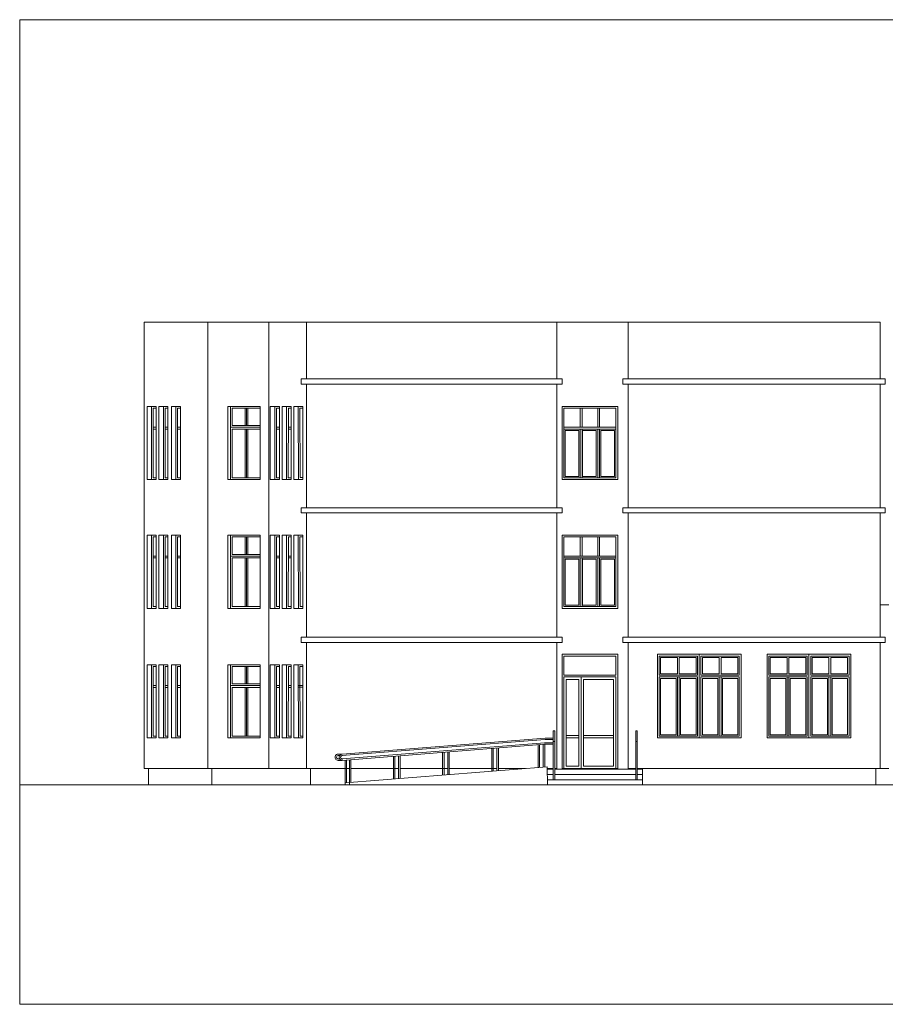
# Model space of a CAD drawing. Header units: millimetres. Extents: x 168402 to 202341, y 205146 to 229271.
# Tile 41 of 56: x 190988 to 193474, y 205426 to 208254. Entities that reach past the tile are written whole.
import ezdxf

# ---------------------------------------------------------------- set-up
doc = ezdxf.new("R2010")
doc.units = ezdxf.units.MM
doc.layers.get('0').update_dxf_attribs({"lineweight": 0})
doc.layers.add('LINIA CIENKA', color=7, linetype='Continuous', lineweight=13)

# ---------------------------------------------------------------- blocks, each defined once
blk = doc.blocks.new('G$C2A3AD980')
at = {"layer": 'LINIA CIENKA', "color": 252}
for p, q in [((18215.3, 1959), (18215.3, 677)), ((18215.3, 1959), (20327.6, 1959)), ((18397.5, 1959), (18397.5, 677)), ((18572.5, 1959), (18572.5, 677)), ((18680.7, 1959), (18680.7, 1796)), ((18680.7, 1959), (18680.7, 1796)), ((19399.6, 1796), (19399.6, 1959)), ((19604.6, 1959), (19604.6, 1796)), ((20327.6, 1959), (20327.6, 1796)), ((18665.7, 1796), (18665.7, 1781)), ((18665.7, 1796), (19414.6, 1796)), ((19414.6, 1781), (19414.6, 1796)), ((19589.6, 1796), (19589.6, 1781)), ((19589.6, 1796), (20342.6, 1796)), ((20342.6, 1796), (20342.6, 1781)), ((18665.7, 1781), (19414.6, 1781)), ((18680.7, 1781), (18680.7, 1426)), ((18680.7, 1781), (18680.7, 1426)), ((19399.6, 1426), (19399.6, 1781)), ((19589.6, 1781), (20342.6, 1781)), ((19604.6, 1781), (19604.6, 1426)), ((20327.6, 1781), (20327.6, 1426)), ((18249.2, 1717), (18223.4, 1717)), ((18223.4, 1507), (18223.4, 1717)), ((18236.3, 1717), (18236.3, 1507)), ((18249.2, 1712), (18241.3, 1712)), ((18241.3, 1712), (18241.3, 1512)), ((18249.2, 1717), (18249.2, 1507)), ((18283.2, 1717), (18257.3, 1717)), ((18257.3, 1507), (18257.3, 1717)), ((18270.2, 1717), (18270.2, 1507)), ((18283.2, 1712), (18275.2, 1712)), ((18275.2, 1712), (18275.2, 1512)), ((18283.2, 1717), (18283.2, 1507)), ((18318.9, 1717), (18293, 1717)), ((18293, 1507), (18293, 1717)), ((18305.9, 1717), (18305.9, 1507)), ((18318.9, 1712), (18310.9, 1712)), ((18310.9, 1712), (18310.9, 1512)), ((18318.9, 1717), (18318.9, 1507)), ((18454.8, 1717), (18454.8, 1507)), ((18547.6, 1717), (18454.8, 1717)), ((18462.4, 1717), (18462.4, 1507)), ((18462.4, 1717), (18462.4, 1507)), ((18467.4, 1712), (18467.4, 1662)), ((18547.6, 1712), (18467.4, 1712)), ((18505, 1662), (18505, 1712)), ((18508.8, 1712), (18508.8, 1662)), ((18512.6, 1662), (18512.6, 1712)), ((18547.6, 1717), (18547.6, 1507)), ((18603.1, 1717), (18577.2, 1717)), ((18577.2, 1507), (18577.2, 1717)), ((18590.1, 1717), (18590.1, 1507)), ((18603.1, 1712), (18595.1, 1712)), ((18595.1, 1712), (18595.1, 1512)), ((18603.1, 1717), (18603.1, 1507)), ((18637, 1717), (18611.1, 1717)), ((18611.1, 1507), (18611.1, 1717)), ((18624.1, 1717), (18623.2, 1507)), ((18629, 1712), (18628.2, 1512)), ((18636.1, 1712), (18629, 1712)), ((18637, 1717), (18637, 1507)), ((18670.9, 1717), (18645.1, 1717)), ((18645.1, 1507), (18645.1, 1717)), ((18657.1, 1717), (18658, 1507)), ((18662.1, 1712.3), (18663, 1512.3)), ((18670.9, 1712.3), (18662.1, 1712.3)), ((18670.9, 1717), (18670.9, 1507)), ((19414.6, 1717), (19414.6, 1507)), ((19574.6, 1717), (19414.6, 1717)), ((19419.6, 1712), (19419.6, 1512)), ((19569.6, 1712), (19419.6, 1712)), ((19467.1, 1712), (19467.1, 1657)), ((19472.1, 1712), (19472.1, 1657)), ((19517.1, 1712), (19517.1, 1657)), ((19522.1, 1712), (19522.1, 1657)), ((19569.6, 1712), (19569.6, 1512)), ((19574.6, 1717), (19574.6, 1507)), ((18249.2, 1657), (18241.3, 1657)), ((18249.2, 1652), (18241.3, 1652)), ((18283.2, 1657), (18275.2, 1657)), ((18283.2, 1652), (18275.2, 1652)), ((18318.9, 1657), (18310.9, 1657)), ((18318.9, 1652), (18310.9, 1652)), ((18547.6, 1657), (18462.4, 1657)), ((18547.6, 1662), (18467.4, 1662)), ((18467.4, 1652), (18467.4, 1512)), ((18547.6, 1652), (18467.4, 1652)), ((18505, 1512), (18505, 1652)), ((18508.8, 1652), (18508.8, 1512)), ((18512.6, 1512), (18512.6, 1652)), ((18603.1, 1657), (18595.1, 1657)), ((18603.1, 1652), (18595.1, 1652)), ((18637, 1657), (18628.8, 1657)), ((18636.1, 1657), (18628.8, 1657)), ((18636.1, 1652), (18628.8, 1652)), ((19569.6, 1657), (19419.6, 1657)), ((19569.6, 1652), (19419.6, 1652)), ((19423.6, 1648), (19423.6, 1516)), ((19463.1, 1648), (19423.6, 1648)), ((19463.1, 1648), (19463.1, 1516)), ((19467.1, 1652), (19467.1, 1512)), ((19472.1, 1652), (19472.1, 1512)), ((19473.6, 1648), (19473.6, 1516)), ((19513.1, 1648), (19473.6, 1648)), ((19513.1, 1648), (19513.1, 1516)), ((19517.1, 1652), (19517.1, 1512)), ((19522.1, 1652), (19522.1, 1512)), ((19526.1, 1648), (19526.1, 1516)), ((19565.6, 1648), (19526.1, 1648)), ((19565.6, 1648), (19565.6, 1516)), ((18249.2, 1507), (18223.4, 1507)), ((18249.2, 1512), (18241.3, 1512)), ((18283.2, 1507), (18257.3, 1507)), ((18283.2, 1512), (18275.2, 1512)), ((18318.9, 1507), (18293, 1507)), ((18318.9, 1512), (18310.9, 1512)), ((18547.6, 1507), (18454.8, 1507)), ((18547.6, 1512), (18467.4, 1512)), ((18603.1, 1507), (18577.2, 1507)), ((18603.1, 1512), (18595.1, 1512)), ((18637, 1507), (18611.1, 1507)), ((18623.2, 1512), (18623.2, 1512)), ((18636.1, 1512), (18628.2, 1512)), ((18670.9, 1507), (18645.1, 1507)), ((18670.9, 1512.3), (18663, 1512.3)), ((19574.6, 1507), (19414.6, 1507)), ((19569.6, 1512), (19419.6, 1512)), ((19463.1, 1516), (19423.6, 1516)), ((19513.1, 1516), (19473.6, 1516)), ((19565.6, 1516), (19526.1, 1516)), ((18665.7, 1426), (18665.7, 1411)), ((18665.7, 1426), (19414.6, 1426)), ((19414.6, 1411), (19414.6, 1426)), ((19589.6, 1426), (19589.6, 1411)), ((19589.6, 1426), (20342.6, 1426)), ((20342.6, 1426), (20342.6, 1411)), ((18665.7, 1411), (19414.6, 1411)), ((18680.7, 1411), (18680.7, 1054)), ((18680.7, 1411), (18680.7, 1054)), ((19399.6, 1054), (19399.6, 1411)), ((19589.6, 1411), (20342.6, 1411)), ((19604.6, 1411), (19604.6, 1054)), ((20327.6, 1411), (20327.6, 1054)), ((18249.2, 1347), (18223.4, 1347)), ((18223.4, 1137), (18223.4, 1347)), ((18236.3, 1347), (18236.3, 1137)), ((18249.2, 1342), (18241.3, 1342)), ((18241.3, 1342), (18241.3, 1142)), ((18249.2, 1347), (18249.2, 1137)), ((18283.2, 1347), (18257.3, 1347)), ((18257.3, 1137), (18257.3, 1347)), ((18270.2, 1347), (18270.2, 1137)), ((18283.2, 1342), (18275.2, 1342)), ((18275.2, 1342), (18275.2, 1142)), ((18283.2, 1347), (18283.2, 1137)), ((18318.9, 1347), (18293, 1347)), ((18293, 1137), (18293, 1347)), ((18305.9, 1347), (18305.9, 1137)), ((18318.9, 1342), (18310.9, 1342)), ((18310.9, 1342), (18310.9, 1142)), ((18318.9, 1347), (18318.9, 1137)), ((18454.8, 1347), (18454.8, 1137)), ((18547.6, 1347), (18454.8, 1347)), ((18462.4, 1347), (18462.4, 1137)), ((18467.4, 1342), (18467.4, 1292)), ((18547.6, 1342), (18467.4, 1342)), ((18505, 1292), (18505, 1342)), ((18508.8, 1342), (18508.8, 1292)), ((18512.6, 1292), (18512.6, 1342)), ((18547.6, 1347), (18547.6, 1137)), ((18603.1, 1347), (18577.2, 1347)), ((18577.2, 1137), (18577.2, 1347)), ((18590.1, 1347), (18590.1, 1137)), ((18603.1, 1342), (18595.1, 1342)), ((18595.1, 1342), (18595.1, 1142)), ((18603.1, 1347), (18603.1, 1137)), ((18637, 1347), (18611.1, 1347)), ((18611.1, 1137), (18611.1, 1347)), ((18624.1, 1347), (18623.2, 1137)), ((18629, 1342), (18628.2, 1142)), ((18636.1, 1342), (18629, 1342)), ((18637, 1347), (18637, 1137)), ((18670.9, 1347), (18645.1, 1347)), ((18645.1, 1137), (18645.1, 1347)), ((18657.1, 1347), (18658, 1137)), ((18662.1, 1342.3), (18663, 1142.3)), ((18670.9, 1342.3), (18662.1, 1342.3)), ((18670.9, 1347), (18670.9, 1137)), ((19414.6, 1347), (19414.6, 1137)), ((19574.6, 1347), (19414.6, 1347)), ((19419.6, 1342), (19419.6, 1142)), ((19569.6, 1342), (19419.6, 1342)), ((19467.1, 1342), (19467.1, 1287)), ((19472.1, 1342), (19472.1, 1287)), ((19517.1, 1342), (19517.1, 1287)), ((19522.1, 1342), (19522.1, 1287)), ((19569.6, 1342), (19569.6, 1142)), ((19574.6, 1347), (19574.6, 1137)), ((18249.2, 1287), (18241.3, 1287)), ((18249.2, 1282), (18241.3, 1282)), ((18283.2, 1287), (18275.2, 1287)), ((18283.2, 1282), (18275.2, 1282)), ((18318.9, 1287), (18310.9, 1287)), ((18318.9, 1282), (18310.9, 1282)), ((18547.6, 1287), (18462.4, 1287)), ((18547.6, 1292), (18467.4, 1292)), ((18467.4, 1282), (18467.4, 1142)), ((18547.6, 1282), (18467.4, 1282)), ((18505, 1142), (18505, 1282)), ((18508.8, 1282), (18508.8, 1142)), ((18512.6, 1142), (18512.6, 1282)), ((18603.1, 1287), (18595.1, 1287)), ((18603.1, 1282), (18595.1, 1282)), ((18637, 1287), (18628.8, 1287)), ((18636.1, 1287), (18628.8, 1287)), ((18636.1, 1282), (18628.8, 1282)), ((19569.6, 1287), (19419.6, 1287)), ((19569.6, 1282), (19419.6, 1282)), ((19423.6, 1278), (19423.6, 1146)), ((19463.1, 1278), (19423.6, 1278)), ((19463.1, 1278), (19463.1, 1146)), ((19467.1, 1282), (19467.1, 1142)), ((19472.1, 1282), (19472.1, 1142)), ((19473.6, 1278), (19473.6, 1146)), ((19513.1, 1278), (19473.6, 1278)), ((19513.1, 1278), (19513.1, 1146)), ((19517.1, 1282), (19517.1, 1142)), ((19522.1, 1282), (19522.1, 1142)), ((19526.1, 1278), (19526.1, 1146)), ((19565.6, 1278), (19526.1, 1278)), ((19565.6, 1278), (19565.6, 1146)), ((18249.2, 1137), (18223.4, 1137)), ((18249.2, 1142), (18241.3, 1142)), ((18283.2, 1137), (18257.3, 1137)), ((18283.2, 1142), (18275.2, 1142)), ((18318.9, 1137), (18293, 1137)), ((18318.9, 1142), (18310.9, 1142)), ((18547.6, 1137), (18454.8, 1137)), ((18547.6, 1142), (18467.4, 1142)), ((18603.1, 1137), (18577.2, 1137)), ((18603.1, 1142), (18595.1, 1142)), ((18637, 1137), (18611.1, 1137)), ((18623.2, 1142), (18623.2, 1142)), ((18636.1, 1142), (18628.2, 1142)), ((18670.9, 1137), (18645.1, 1137)), ((18670.9, 1142.3), (18663, 1142.3)), ((19574.6, 1137), (19414.6, 1137)), ((19569.6, 1142), (19419.6, 1142)), ((19463.1, 1146), (19423.6, 1146)), ((19513.1, 1146), (19473.6, 1146)), ((19565.6, 1146), (19526.1, 1146)), ((20327.6, 1147), (20352.6, 1147)), ((18665.7, 1054), (18665.7, 1039)), ((18665.7, 1054), (19414.6, 1054)), ((19414.6, 1039), (19414.6, 1054)), ((19589.6, 1054), (19589.6, 1039)), ((19589.6, 1054), (20342.6, 1054)), ((20342.6, 1054), (20342.6, 1039)), ((18665.7, 1039), (19414.6, 1039)), ((18680.7, 1039), (18680.7, 677)), ((18680.7, 1039), (18680.7, 677)), ((19399.6, 677), (19399.6, 1039)), ((19589.6, 1039), (20342.6, 1039)), ((19604.6, 1039), (19604.6, 675)), ((20327.6, 1039), (20327.6, 677)), ((19414.6, 1005), (19414.6, 677)), ((19574.6, 1005), (19414.6, 1005)), ((19419.6, 1000), (19419.6, 945)), ((19569.6, 1000), (19419.6, 1000)), ((19569.6, 1000), (19569.6, 945)), ((19574.6, 1005), (19574.6, 677)), ((19688.6, 1005), (19688.6, 765)), ((19688.6, 1005), (19928.6, 1005)), ((19693.6, 1000), (19693.6, 945)), ((19693.6, 1000), (19803.6, 1000)), ((19697.6, 996), (19697.6, 949)), ((19697.6, 996), (19746.1, 996)), ((19746.1, 949), (19746.1, 996)), ((19751.1, 996), (19799.6, 996)), ((19751.1, 949), (19751.1, 996)), ((19799.6, 996), (19799.6, 949)), ((19803.6, 1000), (19803.6, 945)), ((19808.6, 1005), (19808.6, 765)), ((19813.6, 1000), (19923.6, 1000)), ((19813.6, 1000), (19813.6, 945)), ((19817.6, 996), (19817.6, 949)), ((19817.6, 996), (19866.1, 996)), ((19866.1, 949), (19866.1, 996)), ((19871.1, 996), (19919.6, 996)), ((19871.1, 949), (19871.1, 996)), ((19919.6, 996), (19919.6, 949)), ((19923.6, 1000), (19923.6, 945)), ((19928.6, 1005), (19928.6, 765)), ((20003.6, 1005), (20003.6, 765)), ((20003.6, 1005), (20243.6, 1005)), ((20008.6, 1000), (20008.6, 945)), ((20008.6, 1000), (20118.6, 1000)), ((20012.6, 996), (20012.6, 949)), ((20012.6, 996), (20061.1, 996)), ((20061.1, 949), (20061.1, 996)), ((20066.1, 996), (20114.6, 996)), ((20066.1, 949), (20066.1, 996)), ((20114.6, 996), (20114.6, 949)), ((20118.6, 1000), (20118.6, 945)), ((20123.6, 1005), (20123.6, 765)), ((20128.6, 1000), (20238.6, 1000)), ((20128.6, 1000), (20128.6, 945)), ((20132.6, 996), (20132.6, 949)), ((20132.6, 996), (20181.1, 996)), ((20181.1, 949), (20181.1, 996)), ((20186.1, 996), (20234.6, 996)), ((20186.1, 949), (20186.1, 996)), ((20234.6, 996), (20234.6, 949)), ((20238.6, 1000), (20238.6, 945)), ((20243.6, 1005), (20243.6, 765)), ((18249.2, 975), (18223.4, 975)), ((18223.4, 765), (18223.4, 975)), ((18236.3, 975), (18236.3, 765)), ((18249.2, 970), (18241.3, 970)), ((18241.3, 970), (18241.3, 770)), ((18249.2, 975), (18249.2, 765)), ((18283.2, 975), (18257.3, 975)), ((18257.3, 765), (18257.3, 975)), ((18270.2, 975), (18270.2, 765)), ((18283.2, 970), (18275.2, 970)), ((18275.2, 970), (18275.2, 770)), ((18283.2, 975), (18283.2, 765)), ((18318.9, 975), (18293, 975)), ((18293, 765), (18293, 975)), ((18305.9, 975), (18305.9, 765)), ((18318.9, 970), (18310.9, 970)), ((18310.9, 970), (18310.9, 770)), ((18318.9, 975), (18318.9, 765)), ((18454.8, 975), (18454.8, 765)), ((18547.6, 975), (18454.8, 975)), ((18462.4, 975), (18462.4, 765)), ((18467.4, 970), (18467.4, 920)), ((18547.6, 970), (18467.4, 970)), ((18505, 920), (18505, 970)), ((18508.8, 970), (18508.8, 920)), ((18512.6, 920), (18512.6, 970)), ((18547.6, 975), (18547.6, 765)), ((18603.1, 975), (18577.2, 975)), ((18577.2, 765), (18577.2, 975)), ((18590.1, 975), (18590.1, 765)), ((18603.1, 970), (18595.1, 970)), ((18595.1, 970), (18595.1, 770)), ((18603.1, 975), (18603.1, 765)), ((18637, 975), (18611.1, 975)), ((18611.1, 765), (18611.1, 975)), ((18624.1, 975), (18623.2, 765)), ((18624, 970), (18623.2, 970)), ((18629, 970), (18628.2, 770)), ((18636.1, 970), (18629, 970)), ((18637, 975), (18637, 765)), ((18670.9, 975), (18645.1, 975)), ((18645.1, 765), (18645.1, 975)), ((18657.1, 975), (18658, 765)), ((18662.1, 975), (18662.1, 975)), ((18662.1, 970.3), (18663, 770.3)), ((18670.9, 970.3), (18662.1, 970.3)), ((18670.9, 975), (18670.9, 765)), ((19569.6, 945), (19419.6, 945)), ((19419.6, 940), (19419.6, 677)), ((19569.6, 940), (19419.6, 940)), ((19469.6, 677), (19469.6, 940)), ((19569.6, 940), (19569.6, 677)), ((19693.6, 945), (19803.6, 945)), ((19693.6, 940), (19693.6, 770)), ((19693.6, 940), (19803.6, 940)), ((19697.6, 949), (19746.1, 949)), ((19697.6, 936), (19697.6, 774)), ((19697.6, 936), (19742.1, 936)), ((19742.1, 936), (19742.1, 774)), ((19746.1, 940), (19746.1, 770)), ((19751.1, 949), (19799.6, 949)), ((19751.1, 940), (19751.1, 770)), ((19755.1, 936), (19799.6, 936)), ((19755.1, 936), (19755.1, 774)), ((19799.6, 936), (19799.6, 774)), ((19803.6, 940), (19803.6, 770)), ((19813.6, 945), (19923.6, 945)), ((19813.6, 940), (19923.6, 940)), ((19813.6, 940), (19813.6, 770)), ((19817.6, 949), (19866.1, 949)), ((19817.6, 936), (19817.6, 774)), ((19817.6, 936), (19862.1, 936)), ((19862.1, 936), (19862.1, 774)), ((19866.1, 940), (19866.1, 770)), ((19871.1, 949), (19919.6, 949)), ((19871.1, 940), (19871.1, 770)), ((19875.1, 936), (19919.6, 936)), ((19875.1, 936), (19875.1, 774)), ((19919.6, 936), (19919.6, 774)), ((19923.6, 940), (19923.6, 770)), ((20008.6, 945), (20118.6, 945)), ((20008.6, 940), (20008.6, 770)), ((20008.6, 940), (20118.6, 940)), ((20012.6, 949), (20061.1, 949)), ((20012.6, 936), (20012.6, 774)), ((20012.6, 936), (20057.1, 936)), ((20057.1, 936), (20057.1, 774)), ((20061.1, 940), (20061.1, 770)), ((20066.1, 949), (20114.6, 949)), ((20066.1, 940), (20066.1, 770)), ((20070.1, 936), (20114.6, 936)), ((20070.1, 936), (20070.1, 774)), ((20114.6, 936), (20114.6, 774)), ((20118.6, 940), (20118.6, 770)), ((20128.6, 945), (20238.6, 945)), ((20128.6, 940), (20238.6, 940)), ((20128.6, 940), (20128.6, 770)), ((20132.6, 949), (20181.1, 949)), ((20132.6, 936), (20132.6, 774)), ((20132.6, 936), (20177.1, 936)), ((20177.1, 936), (20177.1, 774)), ((20181.1, 940), (20181.1, 770)), ((20186.1, 949), (20234.6, 949)), ((20186.1, 940), (20186.1, 770)), ((20190.1, 936), (20234.6, 936)), ((20190.1, 936), (20190.1, 774)), ((20234.6, 936), (20234.6, 774)), ((20238.6, 940), (20238.6, 770)), ((18249.2, 915), (18241.3, 915)), ((18249.2, 910), (18241.3, 910)), ((18283.2, 915), (18275.2, 915)), ((18283.2, 910), (18275.2, 910)), ((18318.9, 915), (18310.9, 915)), ((18318.9, 910), (18310.9, 910)), ((18547.6, 915), (18462.4, 915)), ((18547.6, 920), (18467.4, 920)), ((18467.4, 910), (18467.4, 770)), ((18547.6, 910), (18467.4, 910)), ((18505, 770), (18505, 910)), ((18508.8, 910), (18508.8, 770)), ((18512.6, 770), (18512.6, 910)), ((18603.1, 915), (18595.1, 915)), ((18603.1, 910), (18595.1, 910)), ((18623.8, 915), (18623.2, 915)), ((18623.8, 910), (18623.2, 910)), ((18637, 915), (18628.8, 915)), ((18636.1, 915), (18628.8, 915)), ((18636.1, 910), (18628.8, 910)), ((18670.9, 915), (18657.3, 915)), ((18670.9, 915.3), (18658, 915.3)), ((18670.9, 910.3), (18658, 910.3)), ((19426.6, 933), (19426.6, 684)), ((19462.6, 933), (19426.6, 933)), ((19462.6, 684), (19462.6, 933)), ((19562.6, 933), (19476.6, 933)), ((19476.6, 684), (19476.6, 933)), ((19562.6, 933), (19562.6, 684)), ((18249.2, 765), (18223.4, 765)), ((18249.2, 770), (18241.3, 770)), ((18283.2, 765), (18257.3, 765)), ((18283.2, 770), (18275.2, 770)), ((18318.9, 765), (18293, 765)), ((18318.9, 770), (18310.9, 770)), ((18547.6, 765), (18454.8, 765)), ((18547.6, 770), (18467.4, 770)), ((18603.1, 765), (18577.2, 765)), ((18603.1, 770), (18595.1, 770)), ((18637, 765), (18611.1, 765)), ((18623.2, 770), (18623.2, 770)), ((18636.1, 770), (18628.2, 770)), ((18628.2, 765), (18628.2, 765)), ((18670.9, 765), (18645.1, 765)), ((18670.9, 770.3), (18663, 770.3)), ((19365.8, 764.7), (18783.8, 718.4)), ((19365.8, 764.7), (19389.7, 764.7)), ((19389.7, 645), (19389.7, 785)), ((19393.7, 785), (19389.7, 785)), ((19393.7, 645), (19393.7, 785)), ((19393.7, 746.9), (19393.7, 764.7)), ((19462.6, 772), (19426.6, 772)), ((19462.6, 765), (19426.6, 765)), ((19562.6, 772), (19476.6, 772)), ((19562.6, 765), (19476.6, 765)), ((19626.6, 645), (19626.6, 785)), ((19630.6, 785), (19626.6, 785)), ((19630.6, 645), (19630.6, 785)), ((19688.6, 765), (19928.6, 765)), ((19693.6, 770), (19803.6, 770)), ((19697.6, 774), (19742.1, 774)), ((19755.1, 774), (19799.6, 774)), ((19813.6, 770), (19923.6, 770)), ((19817.6, 774), (19862.1, 774)), ((19875.1, 774), (19919.6, 774)), ((20003.6, 765), (20243.6, 765)), ((20008.6, 770), (20118.6, 770)), ((20012.6, 774), (20057.1, 774)), ((20070.1, 774), (20114.6, 774)), ((20128.6, 770), (20238.6, 770)), ((20132.6, 774), (20177.1, 774)), ((20190.1, 774), (20234.6, 774)), ((19366.2, 760.5), (18782.9, 714.1)), ((18783.7, 704.7), (19365.1, 751.1)), ((18783.8, 700.5), (19365.1, 746.9)), ((19227.7, 670.5), (19227.7, 735.9)), ((19231.9, 670.8), (19231.9, 736.3)), ((19346.2, 679.9), (19346.2, 745.4)), ((19350.4, 680.2), (19350.4, 745.7)), ((19360.9, 681.1), (19360.9, 746.5)), ((19364.7, 751.1), (19389.7, 751.1)), ((19364.7, 746.9), (19389.7, 746.9)), ((19365.1, 681.4), (19365.1, 746.9)), ((19365.8, 760.5), (19389.7, 760.5)), ((19389.7, 755), (19393.7, 755)), ((19626.6, 755), (19630.6, 755)), ((18771.8, 718.4), (18783.8, 718.4)), ((18771.9, 714.2), (18776.2, 714.1)), ((18930.8, 646.8), (18930.8, 712.3)), ((18935, 647.1), (18935, 712.6)), ((18945.4, 648), (18945.4, 713.4)), ((18949.6, 648.3), (18949.6, 713.8)), ((19071.9, 658), (19071.9, 723.5)), ((19076.1, 658.4), (19076.1, 723.8)), ((19086.6, 659.2), (19086.6, 724.7)), ((19090.8, 659.5), (19090.8, 725)), ((19213.1, 669.3), (19213.1, 734.8)), ((19217.3, 669.6), (19217.3, 735.1)), ((18771.8, 704.7), (18776.3, 704.7)), ((18771.8, 700.5), (18783.8, 700.5)), ((18791.7, 635.7), (18791.7, 701.2)), ((19372.4, 682), (18791.7, 635.7)), ((18795.9, 636.1), (18795.9, 701.5)), ((18804.2, 636.7), (18804.2, 702.2)), ((18808.4, 637.1), (18808.4, 702.5)), ((19373, 630), (19372.4, 682)), ((19426.6, 684), (19462.6, 684)), ((19476.6, 684), (19562.6, 684)), ((18215.3, 677), (18804.2, 677)), ((18227.3, 677), (18227.3, 630)), ((18397.5, 677), (18409.5, 677)), ((18409.5, 677), (18409.5, 630)), ((18692.7, 677), (18692.7, 630)), ((18808.4, 677), (18945.4, 677)), ((18949.6, 677), (19086.6, 677)), ((19090.8, 677), (19227.7, 677)), ((19231.9, 677), (19309.9, 677)), ((19372.5, 677), (19373, 677)), ((19373, 677), (19389.7, 677)), ((19373, 675), (19389.7, 675)), ((19373, 660), (19389.7, 660)), ((19393.7, 677), (19399.6, 677)), ((19393.7, 675), (19626.6, 675)), ((19393.7, 660), (19626.6, 660)), ((19414.6, 677), (19574.6, 677)), ((19414.6, 677), (19574.6, 677)), ((19604.6, 677), (19626.6, 677)), ((19630.6, 677), (20327.6, 677)), ((19630.6, 675), (19645.7, 675)), ((19630.6, 660), (19645.7, 660)), ((19645.7, 630), (19645.7, 675)), ((20315.6, 677), (20315.6, 630)), ((20327.6, 677), (20352.6, 677)), ((17857.6, 630), (20624, 630)), ((18789.8, 630), (18804.2, 631.1)), ((18791.7, 635.7), (18791.7, 630.1)), ((18791.7, 635.7), (18791.7, 630.1)), ((18804.2, 636.7), (18804.2, 630)), ((19373, 645), (19645.7, 645))]:
    blk.add_line(p, q, dxfattribs=at)
blk.add_lwpolyline([(17857.6, 0), (17857.6, 2827.4), (21687.6, 2827.4), (21687.6, 0)], close=True, dxfattribs=at)
for centre, radius, start, end in [((18771.8, 709.5), 8.91, 89.6389, 270), ((18771.8, 709.5), 4.71, 88.3228, 272.0924), ((18783.8, 709.5), 8.91, 89.6389, 279.1498), ((18783.8, 709.5), 4.71, 88.2893, 280.8757)]:
    blk.add_arc(centre, radius, start, end, dxfattribs=at)

msp = doc.modelspace()

# ---------------------------------------------------------------- block references
at = {"ltscale": 4}
msp.add_blockref('G$C2A3AD980', (173130.7, 205426.2), dxfattribs=at)

doc.saveas('drawing.dxf')
